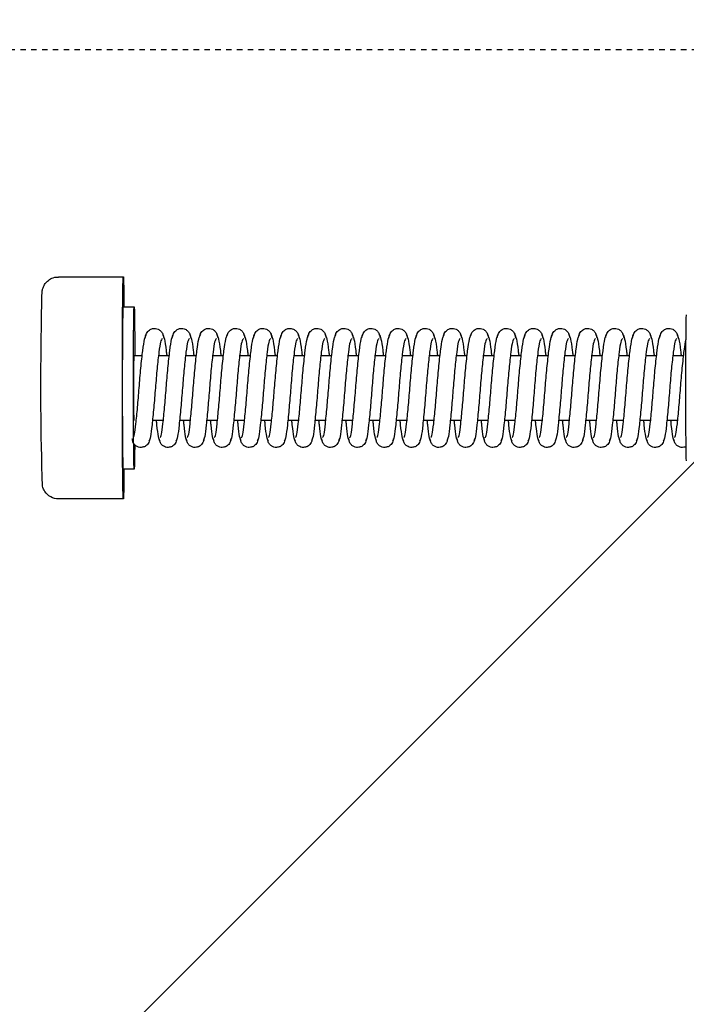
# Model space of a CAD drawing. Header units: centimetres. Extents: x 25511 to 42070, y 833 to 13367.
# Tile 40 of 59: x 29928 to 29940, y 5620 to 5638. Entities that reach past the tile are written whole.
import ezdxf

# ---------------------------------------------------------------- set-up
doc = ezdxf.new("R2010")
doc.units = ezdxf.units.CM
doc.header["$LTSCALE"] = 0.1
doc.linetypes.add('DASHED2', pattern=[9.525, 6.35, -3.175])
doc.layers.add('A_Sufity - Opis', color=253, linetype='Continuous', lineweight=13)
doc.layers.add('CKDRZWI_', color=253, linetype='Continuous')

# ---------------------------------------------------------------- blocks, each defined once
blk = doc.blocks.new('A$7E8719B1CAF')
at = {"color": 7, "linetype": 'Continuous', "lineweight": -3}
for p, q in [((3462.36, -3966.5), (3450.36, -3966.5)), ((3464.36, -3972), (3462.36, -3972)), ((3469.74, -3981), (3467.74, -3981)), ((3474.74, -3981), (3472.74, -3981)), ((3479.74, -3981), (3477.74, -3981)), ((3484.74, -3981), (3482.74, -3981)), ((3489.74, -3981), (3487.74, -3981)), ((3494.74, -3981), (3492.74, -3981)), ((3499.74, -3981), (3497.74, -3981)), ((3504.74, -3981), (3502.74, -3981)), ((3509.74, -3981), (3507.74, -3981)), ((3514.74, -3981), (3512.74, -3981)), ((3519.74, -3981), (3517.74, -3981)), ((3524.74, -3981), (3522.74, -3981)), ((3529.74, -3981), (3527.74, -3981)), ((3534.74, -3981), (3532.74, -3981)), ((3539.74, -3981), (3537.74, -3981)), ((3544.74, -3981), (3542.74, -3981)), ((3549.74, -3981), (3547.74, -3981)), ((3554.74, -3981), (3552.74, -3981)), ((3559.74, -3981), (3557.74, -3981)), ((3564.74, -3981), (3562.74, -3981)), ((3464.36, -3993), (3465.85, -3993)), ((3468.86, -3993), (3470.85, -3993)), ((3473.86, -3993), (3475.85, -3993)), ((3478.86, -3993), (3480.85, -3993)), ((3483.86, -3993), (3485.85, -3993)), ((3488.86, -3993), (3490.85, -3993)), ((3493.86, -3993), (3495.85, -3993)), ((3498.86, -3993), (3500.85, -3993)), ((3503.86, -3993), (3505.85, -3993)), ((3508.86, -3993), (3510.85, -3993)), ((3513.86, -3993), (3515.85, -3993)), ((3518.86, -3993), (3520.85, -3993)), ((3523.86, -3993), (3525.85, -3993)), ((3528.86, -3993), (3530.85, -3993)), ((3533.86, -3993), (3535.85, -3993)), ((3538.86, -3993), (3540.85, -3993)), ((3543.85, -3993), (3545.85, -3993)), ((3548.85, -3993), (3550.85, -3993)), ((3553.85, -3993), (3555.85, -3993)), ((3558.85, -3993), (3560.85, -3993)), ((3563.85, -3993), (3565.85, -3993)), ((3462.36, -4002), (3464.36, -4002)), ((3450.36, -4007.5), (3462.36, -4007.5))]:
    blk.add_line(p, q, dxfattribs=at)
at = {"color": 7, "linetype": 'DASHED2', "lineweight": -3}
blk.add_line((711.34, -4049.5), (3936.61, -4049.5), dxfattribs=at)
at = {"color": 7, "linetype": 'Continuous', "lineweight": -3}
for centre, radius, start, end in [((3450.35, -3969.45), 2.95, 89.7584, 147.3836), ((4007.76, -3987.13), 560.62, 178.1291, 181.119), ((3449.89, -3969.33), 2.5, 143.8565, 168.4507)]:
    blk.add_arc(centre, radius, start, end, dxfattribs=at)
for centre, major_axis, start_param, end_param in [((3462.36, -3987), (0, 20.5), 0, 3.891566), ((3462.36, -3987), (0, 20.5), 5.533212, 6.283185), ((3464.36, -3987), (0, -15), 2.355686, 6.283185), ((3462.36, -3987), (0, -15), 3.141593, 6.283185), ((3566.36, -3987), (0, 13.5), 0, 3.141593), ((3464.36, -3987), (0, 6), 0, 3.141593), ((3464.36, -3987), (0, -15), 0, 1.159279)]:
    blk.add_ellipse(centre, major_axis=major_axis, ratio=0.008727, start_param=start_param, end_param=end_param, dxfattribs=at)
for points, knots in [([(3467.23, -3977.61), (3467.21, -3977.43), (3467.17, -3977.14), (3466.96, -3976.72), (3466.69, -3976.41), (3466.31, -3976.14), (3465.86, -3976), (3465.41, -3975.99), (3464.92, -3976.13), (3464.45, -3976.46), (3464.09, -3976.99), (3464.03, -3977.38), (3464, -3977.61)], [0, 0, 0, 0, 0.086425, 0.169271, 0.246442, 0.317082, 0.439261, 0.54445, 0.653629, 0.769075, 0.886733, 1, 1, 1, 1]), ([(3472.23, -3977.61), (3472.21, -3977.43), (3472.17, -3977.14), (3471.96, -3976.72), (3471.69, -3976.41), (3471.31, -3976.14), (3470.86, -3976), (3470.41, -3975.99), (3469.92, -3976.13), (3469.45, -3976.46), (3469.09, -3976.99), (3469.03, -3977.38), (3469, -3977.61)], [0, 0, 0, 0, 0.086425, 0.169271, 0.246442, 0.317082, 0.439261, 0.54445, 0.653629, 0.769075, 0.886733, 1, 1, 1, 1]), ([(3477.23, -3977.61), (3477.21, -3977.43), (3477.17, -3977.14), (3476.96, -3976.72), (3476.69, -3976.41), (3476.31, -3976.14), (3475.86, -3976), (3475.41, -3975.99), (3474.92, -3976.13), (3474.45, -3976.46), (3474.09, -3976.99), (3474.03, -3977.38), (3474, -3977.61)], [0, 0, 0, 0, 0.086425, 0.169271, 0.246442, 0.317082, 0.439261, 0.54445, 0.653629, 0.769075, 0.886733, 1, 1, 1, 1]), ([(3482.23, -3977.61), (3482.21, -3977.43), (3482.17, -3977.14), (3481.96, -3976.72), (3481.69, -3976.41), (3481.31, -3976.14), (3480.86, -3976), (3480.41, -3975.99), (3479.92, -3976.13), (3479.45, -3976.46), (3479.09, -3976.99), (3479.03, -3977.38), (3479, -3977.61)], [0, 0, 0, 0, 0.086425, 0.169271, 0.246442, 0.317082, 0.439261, 0.54445, 0.653629, 0.769075, 0.886733, 1, 1, 1, 1]), ([(3487.23, -3977.61), (3487.21, -3977.43), (3487.17, -3977.14), (3486.96, -3976.72), (3486.69, -3976.41), (3486.31, -3976.14), (3485.86, -3976), (3485.4, -3975.99), (3484.92, -3976.13), (3484.45, -3976.46), (3484.09, -3976.99), (3484.03, -3977.38), (3484, -3977.61)], [0, 0, 0, 0, 0.086425, 0.169271, 0.246442, 0.317082, 0.439261, 0.54445, 0.653629, 0.769075, 0.886733, 1, 1, 1, 1]), ([(3492.23, -3977.61), (3492.21, -3977.43), (3492.17, -3977.14), (3491.96, -3976.72), (3491.69, -3976.41), (3491.31, -3976.14), (3490.86, -3976), (3490.4, -3975.99), (3489.92, -3976.13), (3489.45, -3976.46), (3489.09, -3976.99), (3489.03, -3977.38), (3489, -3977.61)], [0, 0, 0, 0, 0.086425, 0.169271, 0.246442, 0.317082, 0.439261, 0.54445, 0.653629, 0.769075, 0.886733, 1, 1, 1, 1]), ([(3497.22, -3977.61), (3497.21, -3977.43), (3497.17, -3977.14), (3496.96, -3976.72), (3496.69, -3976.41), (3496.31, -3976.14), (3495.86, -3976), (3495.4, -3975.99), (3494.92, -3976.13), (3494.45, -3976.46), (3494.09, -3976.99), (3494.03, -3977.38), (3494, -3977.61)], [0, 0, 0, 0, 0.086425, 0.169271, 0.246442, 0.317082, 0.439261, 0.54445, 0.653629, 0.769075, 0.886733, 1, 1, 1, 1]), ([(3502.22, -3977.61), (3502.21, -3977.43), (3502.17, -3977.14), (3501.96, -3976.72), (3501.68, -3976.41), (3501.31, -3976.14), (3500.86, -3976), (3500.4, -3975.99), (3499.92, -3976.13), (3499.45, -3976.46), (3499.09, -3976.99), (3499.03, -3977.38), (3499, -3977.61)], [0, 0, 0, 0, 0.086425, 0.169271, 0.246442, 0.317082, 0.439261, 0.54445, 0.653629, 0.769075, 0.886733, 1, 1, 1, 1]), ([(3507.22, -3977.61), (3507.2, -3977.43), (3507.17, -3977.14), (3506.96, -3976.72), (3506.68, -3976.41), (3506.31, -3976.14), (3505.86, -3976), (3505.4, -3975.99), (3504.92, -3976.13), (3504.45, -3976.46), (3504.09, -3976.99), (3504.03, -3977.38), (3504, -3977.61)], [0, 0, 0, 0, 0.086425, 0.169271, 0.246442, 0.317082, 0.439261, 0.54445, 0.653629, 0.769075, 0.886733, 1, 1, 1, 1]), ([(3512.22, -3977.61), (3512.2, -3977.43), (3512.17, -3977.14), (3511.95, -3976.72), (3511.68, -3976.41), (3511.31, -3976.14), (3510.86, -3976), (3510.4, -3975.99), (3509.92, -3976.13), (3509.45, -3976.46), (3509.09, -3976.99), (3509.03, -3977.38), (3509, -3977.61)], [0, 0, 0, 0, 0.086425, 0.169271, 0.246442, 0.317082, 0.439261, 0.54445, 0.653629, 0.769075, 0.886733, 1, 1, 1, 1]), ([(3517.22, -3977.61), (3517.2, -3977.43), (3517.17, -3977.14), (3516.95, -3976.72), (3516.68, -3976.41), (3516.31, -3976.14), (3515.86, -3976), (3515.4, -3975.99), (3514.92, -3976.13), (3514.45, -3976.46), (3514.09, -3976.99), (3514.03, -3977.38), (3514, -3977.61)], [0, 0, 0, 0, 0.086425, 0.169271, 0.246442, 0.317082, 0.439261, 0.54445, 0.653629, 0.769075, 0.886733, 1, 1, 1, 1]), ([(3522.22, -3977.61), (3522.2, -3977.43), (3522.17, -3977.14), (3521.95, -3976.72), (3521.68, -3976.41), (3521.31, -3976.14), (3520.86, -3976), (3520.4, -3975.99), (3519.92, -3976.13), (3519.45, -3976.46), (3519.09, -3976.99), (3519.03, -3977.38), (3519, -3977.61)], [0, 0, 0, 0, 0.086425, 0.169271, 0.246442, 0.317082, 0.439261, 0.54445, 0.653629, 0.769075, 0.886733, 1, 1, 1, 1]), ([(3527.22, -3977.61), (3527.2, -3977.43), (3527.17, -3977.14), (3526.95, -3976.72), (3526.68, -3976.41), (3526.31, -3976.14), (3525.86, -3976), (3525.4, -3975.99), (3524.92, -3976.13), (3524.45, -3976.46), (3524.09, -3976.99), (3524.03, -3977.38), (3524, -3977.61)], [0, 0, 0, 0, 0.086425, 0.169271, 0.246442, 0.317082, 0.439261, 0.54445, 0.653629, 0.769075, 0.886733, 1, 1, 1, 1]), ([(3532.22, -3977.61), (3532.2, -3977.43), (3532.17, -3977.14), (3531.95, -3976.72), (3531.68, -3976.41), (3531.31, -3976.14), (3530.86, -3976), (3530.4, -3975.99), (3529.92, -3976.13), (3529.45, -3976.46), (3529.09, -3976.99), (3529.03, -3977.38), (3529, -3977.61)], [0, 0, 0, 0, 0.086425, 0.169271, 0.246442, 0.317082, 0.439261, 0.54445, 0.653629, 0.769075, 0.886733, 1, 1, 1, 1]), ([(3537.22, -3977.61), (3537.2, -3977.43), (3537.17, -3977.14), (3536.95, -3976.72), (3536.68, -3976.41), (3536.31, -3976.14), (3535.86, -3976), (3535.4, -3975.99), (3534.92, -3976.13), (3534.45, -3976.46), (3534.09, -3976.99), (3534.03, -3977.38), (3534, -3977.61)], [0, 0, 0, 0, 0.086425, 0.169271, 0.246442, 0.317082, 0.439261, 0.54445, 0.653629, 0.769075, 0.886733, 1, 1, 1, 1]), ([(3542.22, -3977.61), (3542.2, -3977.43), (3542.17, -3977.14), (3541.95, -3976.72), (3541.68, -3976.41), (3541.31, -3976.14), (3540.86, -3976), (3540.4, -3975.99), (3539.91, -3976.13), (3539.45, -3976.46), (3539.09, -3976.99), (3539.03, -3977.38), (3538.99, -3977.61)], [0, 0, 0, 0, 0.086425, 0.169271, 0.246442, 0.317082, 0.439261, 0.54445, 0.653629, 0.769075, 0.886733, 1, 1, 1, 1]), ([(3547.22, -3977.61), (3547.2, -3977.43), (3547.17, -3977.14), (3546.95, -3976.72), (3546.68, -3976.41), (3546.31, -3976.14), (3545.86, -3976), (3545.4, -3975.99), (3544.91, -3976.13), (3544.45, -3976.46), (3544.09, -3976.99), (3544.03, -3977.38), (3543.99, -3977.61)], [0, 0, 0, 0, 0.086425, 0.169271, 0.246442, 0.317082, 0.439261, 0.54445, 0.653629, 0.769075, 0.886733, 1, 1, 1, 1]), ([(3552.22, -3977.61), (3552.2, -3977.43), (3552.17, -3977.14), (3551.95, -3976.72), (3551.68, -3976.41), (3551.31, -3976.14), (3550.86, -3976), (3550.4, -3975.99), (3549.91, -3976.13), (3549.45, -3976.46), (3549.09, -3976.99), (3549.03, -3977.38), (3548.99, -3977.61)], [0, 0, 0, 0, 0.086425, 0.169271, 0.246442, 0.317082, 0.439261, 0.54445, 0.653629, 0.769075, 0.886733, 1, 1, 1, 1]), ([(3557.22, -3977.61), (3557.2, -3977.43), (3557.17, -3977.14), (3556.95, -3976.72), (3556.68, -3976.41), (3556.31, -3976.14), (3555.86, -3976), (3555.4, -3975.99), (3554.91, -3976.13), (3554.45, -3976.46), (3554.09, -3976.99), (3554.03, -3977.38), (3553.99, -3977.61)], [0, 0, 0, 0, 0.086425, 0.169271, 0.246442, 0.317082, 0.439261, 0.54445, 0.653629, 0.769075, 0.886733, 1, 1, 1, 1]), ([(3562.22, -3977.61), (3562.2, -3977.43), (3562.16, -3977.14), (3561.95, -3976.72), (3561.68, -3976.41), (3561.31, -3976.14), (3560.86, -3976), (3560.4, -3975.99), (3559.91, -3976.13), (3559.45, -3976.46), (3559.09, -3976.99), (3559.03, -3977.38), (3558.99, -3977.61)], [0, 0, 0, 0, 0.086425, 0.169271, 0.246442, 0.317082, 0.439261, 0.54445, 0.653629, 0.769075, 0.886733, 1, 1, 1, 1]), ([(3566.29, -3976.16), (3566.14, -3976.09), (3565.83, -3976), (3565.4, -3975.99), (3564.91, -3976.13), (3564.45, -3976.46), (3564.09, -3976.99), (3564.03, -3977.38), (3563.99, -3977.61)], [0.336226, 0.336226, 0.336226, 0.336226, 0.4392613, 0.5444495, 0.653629, 0.769075, 0.886733, 1, 1, 1, 1]), ([(3464.15, -3977.84), (3464.25, -3977.94), (3464.43, -3978.19), (3464.67, -3980.25), (3464.99, -3983.3), (3465.28, -3987.01), (3465.59, -3990.78), (3465.95, -3994), (3466.28, -3996.32), (3466.52, -3996.68), (3466.65, -3996.85)], [0.0013946, 0.0013946, 0.0013946, 0.0013946, 0.1222493, 0.2417539, 0.36738, 0.4908979, 0.6155517, 0.7446685, 0.8697433, 1, 1, 1, 1]), ([(3469.56, -3996.1), (3469.44, -3995.99), (3469.22, -3995.75), (3468.93, -3993.7), (3468.58, -3990.68), (3468.28, -3986.99), (3467.98, -3983.24), (3467.65, -3980.04), (3467.39, -3977.73), (3467.19, -3977.38), (3467.08, -3977.21)], [0, 0, 0, 0, 0.122155, 0.241584, 0.367155, 0.490646, 0.615304, 0.744463, 0.869617, 1, 1, 1, 1]), ([(3469.14, -3977.21), (3469.03, -3977.37), (3468.84, -3977.73), (3468.64, -3979.44), (3468.51, -3980.65), (3468.48, -3980.91)], [0, 0, 0, 0, 0.2555428, 0.5011123, 0.5662176, 0.5662176, 0.5662176, 0.5662176]), ([(3469.15, -3977.84), (3469.25, -3977.94), (3469.43, -3978.19), (3469.67, -3980.25), (3469.98, -3983.3), (3470.28, -3987.01), (3470.59, -3990.78), (3470.95, -3994), (3471.28, -3996.32), (3471.52, -3996.68), (3471.65, -3996.85)], [0.0013946, 0.0013946, 0.0013946, 0.0013946, 0.1222493, 0.2417539, 0.36738, 0.4908979, 0.6155517, 0.7446685, 0.8697433, 1, 1, 1, 1]), ([(3474.56, -3996.1), (3474.44, -3995.99), (3474.22, -3995.75), (3473.93, -3993.7), (3473.58, -3990.68), (3473.28, -3986.99), (3472.98, -3983.24), (3472.65, -3980.04), (3472.39, -3977.73), (3472.19, -3977.38), (3472.08, -3977.21)], [0, 0, 0, 0, 0.122155, 0.241584, 0.367155, 0.490646, 0.615304, 0.744463, 0.869617, 1, 1, 1, 1]), ([(3474.14, -3977.21), (3474.03, -3977.37), (3473.84, -3977.73), (3473.64, -3979.44), (3473.51, -3980.65), (3473.48, -3980.91)], [0, 0, 0, 0, 0.2555428, 0.5011123, 0.5662176, 0.5662176, 0.5662176, 0.5662176]), ([(3474.15, -3977.84), (3474.25, -3977.94), (3474.43, -3978.19), (3474.67, -3980.25), (3474.98, -3983.3), (3475.28, -3987.01), (3475.59, -3990.78), (3475.95, -3994), (3476.28, -3996.32), (3476.52, -3996.68), (3476.65, -3996.85)], [0.0013946, 0.0013946, 0.0013946, 0.0013946, 0.1222493, 0.2417539, 0.36738, 0.4908979, 0.6155517, 0.7446685, 0.8697433, 1, 1, 1, 1]), ([(3479.56, -3996.1), (3479.44, -3995.99), (3479.22, -3995.75), (3478.93, -3993.7), (3478.58, -3990.68), (3478.28, -3986.99), (3477.98, -3983.24), (3477.65, -3980.04), (3477.39, -3977.73), (3477.19, -3977.38), (3477.08, -3977.21)], [0, 0, 0, 0, 0.122155, 0.241584, 0.367155, 0.490646, 0.615304, 0.744463, 0.869617, 1, 1, 1, 1]), ([(3479.14, -3977.21), (3479.03, -3977.37), (3478.84, -3977.73), (3478.64, -3979.44), (3478.51, -3980.65), (3478.48, -3980.91)], [0, 0, 0, 0, 0.2555428, 0.5011123, 0.5662176, 0.5662176, 0.5662176, 0.5662176]), ([(3479.15, -3977.84), (3479.25, -3977.94), (3479.43, -3978.19), (3479.67, -3980.25), (3479.98, -3983.3), (3480.28, -3987.01), (3480.59, -3990.78), (3480.95, -3994), (3481.28, -3996.32), (3481.52, -3996.68), (3481.65, -3996.85)], [0.0013946, 0.0013946, 0.0013946, 0.0013946, 0.1222493, 0.2417539, 0.36738, 0.4908979, 0.6155517, 0.7446685, 0.8697433, 1, 1, 1, 1]), ([(3484.56, -3996.1), (3484.43, -3995.99), (3484.22, -3995.75), (3483.92, -3993.7), (3483.58, -3990.68), (3483.28, -3986.99), (3482.98, -3983.24), (3482.65, -3980.04), (3482.39, -3977.73), (3482.19, -3977.38), (3482.08, -3977.21)], [0, 0, 0, 0, 0.122155, 0.241584, 0.367155, 0.490646, 0.615304, 0.744463, 0.869617, 1, 1, 1, 1]), ([(3484.14, -3977.21), (3484.03, -3977.37), (3483.84, -3977.73), (3483.64, -3979.44), (3483.51, -3980.65), (3483.48, -3980.91)], [0, 0, 0, 0, 0.2555428, 0.5011123, 0.5662176, 0.5662176, 0.5662176, 0.5662176]), ([(3484.15, -3977.84), (3484.25, -3977.94), (3484.43, -3978.19), (3484.67, -3980.25), (3484.98, -3983.3), (3485.28, -3987.01), (3485.59, -3990.78), (3485.95, -3994), (3486.28, -3996.32), (3486.52, -3996.68), (3486.65, -3996.85)], [0.0013946, 0.0013946, 0.0013946, 0.0013946, 0.1222493, 0.2417539, 0.36738, 0.4908979, 0.6155517, 0.7446685, 0.8697433, 1, 1, 1, 1]), ([(3489.56, -3996.1), (3489.43, -3995.99), (3489.22, -3995.75), (3488.92, -3993.7), (3488.58, -3990.68), (3488.28, -3986.99), (3487.98, -3983.24), (3487.65, -3980.04), (3487.39, -3977.73), (3487.19, -3977.38), (3487.08, -3977.21)], [0, 0, 0, 0, 0.122155, 0.241584, 0.367155, 0.490646, 0.615304, 0.744463, 0.869617, 1, 1, 1, 1]), ([(3489.14, -3977.21), (3489.03, -3977.37), (3488.84, -3977.73), (3488.64, -3979.44), (3488.51, -3980.65), (3488.48, -3980.91)], [0, 0, 0, 0, 0.2555428, 0.5011123, 0.5662176, 0.5662176, 0.5662176, 0.5662176]), ([(3489.15, -3977.84), (3489.25, -3977.94), (3489.43, -3978.19), (3489.67, -3980.25), (3489.98, -3983.3), (3490.28, -3987.01), (3490.59, -3990.78), (3490.95, -3994), (3491.28, -3996.32), (3491.52, -3996.68), (3491.65, -3996.85)], [0.0013946, 0.0013946, 0.0013946, 0.0013946, 0.1222493, 0.2417539, 0.36738, 0.4908979, 0.6155517, 0.7446685, 0.8697433, 1, 1, 1, 1]), ([(3494.56, -3996.1), (3494.43, -3995.99), (3494.22, -3995.75), (3493.92, -3993.7), (3493.58, -3990.68), (3493.27, -3986.99), (3492.98, -3983.24), (3492.65, -3980.04), (3492.39, -3977.73), (3492.19, -3977.38), (3492.08, -3977.21)], [0, 0, 0, 0, 0.122155, 0.241584, 0.367155, 0.490646, 0.615304, 0.744463, 0.869617, 1, 1, 1, 1]), ([(3494.14, -3977.21), (3494.03, -3977.37), (3493.84, -3977.73), (3493.64, -3979.44), (3493.51, -3980.65), (3493.48, -3980.91)], [0, 0, 0, 0, 0.2555428, 0.5011123, 0.5662176, 0.5662176, 0.5662176, 0.5662176]), ([(3494.15, -3977.84), (3494.25, -3977.94), (3494.43, -3978.19), (3494.67, -3980.25), (3494.98, -3983.3), (3495.28, -3987.01), (3495.59, -3990.78), (3495.95, -3994), (3496.28, -3996.32), (3496.52, -3996.68), (3496.65, -3996.85)], [0.0013946, 0.0013946, 0.0013946, 0.0013946, 0.1222493, 0.2417539, 0.36738, 0.4908979, 0.6155517, 0.7446685, 0.8697433, 1, 1, 1, 1]), ([(3499.56, -3996.1), (3499.43, -3995.99), (3499.22, -3995.75), (3498.92, -3993.7), (3498.58, -3990.68), (3498.27, -3986.99), (3497.98, -3983.24), (3497.65, -3980.04), (3497.39, -3977.73), (3497.19, -3977.38), (3497.08, -3977.21)], [0, 0, 0, 0, 0.122155, 0.241584, 0.367155, 0.490646, 0.615304, 0.744463, 0.869617, 1, 1, 1, 1]), ([(3499.14, -3977.21), (3499.03, -3977.37), (3498.84, -3977.73), (3498.64, -3979.44), (3498.51, -3980.65), (3498.48, -3980.91)], [0, 0, 0, 0, 0.2555428, 0.5011123, 0.5662176, 0.5662176, 0.5662176, 0.5662176]), ([(3499.15, -3977.84), (3499.25, -3977.94), (3499.43, -3978.19), (3499.67, -3980.25), (3499.98, -3983.3), (3500.28, -3987.01), (3500.59, -3990.78), (3500.95, -3994), (3501.28, -3996.32), (3501.52, -3996.68), (3501.65, -3996.85)], [0.0013946, 0.0013946, 0.0013946, 0.0013946, 0.1222493, 0.2417539, 0.36738, 0.4908979, 0.6155517, 0.7446685, 0.8697433, 1, 1, 1, 1]), ([(3504.56, -3996.1), (3504.43, -3995.99), (3504.22, -3995.75), (3503.92, -3993.7), (3503.58, -3990.68), (3503.27, -3986.99), (3502.98, -3983.24), (3502.65, -3980.04), (3502.39, -3977.73), (3502.19, -3977.38), (3502.08, -3977.21)], [0, 0, 0, 0, 0.122155, 0.241584, 0.367155, 0.490646, 0.615304, 0.744463, 0.869617, 1, 1, 1, 1]), ([(3504.14, -3977.21), (3504.03, -3977.37), (3503.84, -3977.73), (3503.64, -3979.44), (3503.51, -3980.65), (3503.48, -3980.91)], [0, 0, 0, 0, 0.2555428, 0.5011123, 0.5662176, 0.5662176, 0.5662176, 0.5662176]), ([(3504.15, -3977.84), (3504.25, -3977.94), (3504.42, -3978.19), (3504.67, -3980.25), (3504.98, -3983.3), (3505.28, -3987.01), (3505.59, -3990.78), (3505.95, -3994), (3506.28, -3996.32), (3506.52, -3996.68), (3506.65, -3996.85)], [0.0013946, 0.0013946, 0.0013946, 0.0013946, 0.1222493, 0.2417539, 0.36738, 0.4908979, 0.6155517, 0.7446685, 0.8697433, 1, 1, 1, 1]), ([(3509.55, -3996.1), (3509.43, -3995.99), (3509.22, -3995.75), (3508.92, -3993.7), (3508.58, -3990.68), (3508.27, -3986.99), (3507.98, -3983.24), (3507.65, -3980.04), (3507.39, -3977.73), (3507.19, -3977.38), (3507.08, -3977.21)], [0, 0, 0, 0, 0.122155, 0.241584, 0.367155, 0.490646, 0.615304, 0.744463, 0.869617, 1, 1, 1, 1]), ([(3509.14, -3977.21), (3509.03, -3977.37), (3508.84, -3977.73), (3508.64, -3979.44), (3508.51, -3980.65), (3508.48, -3980.91)], [0, 0, 0, 0, 0.2555428, 0.5011123, 0.5662176, 0.5662176, 0.5662176, 0.5662176]), ([(3509.15, -3977.84), (3509.25, -3977.94), (3509.42, -3978.19), (3509.67, -3980.25), (3509.98, -3983.3), (3510.28, -3987.01), (3510.59, -3990.78), (3510.95, -3994), (3511.28, -3996.32), (3511.52, -3996.68), (3511.65, -3996.85)], [0.0013946, 0.0013946, 0.0013946, 0.0013946, 0.1222493, 0.2417539, 0.36738, 0.4908979, 0.6155517, 0.7446685, 0.8697433, 1, 1, 1, 1]), ([(3514.55, -3996.1), (3514.43, -3995.99), (3514.22, -3995.75), (3513.92, -3993.7), (3513.58, -3990.68), (3513.27, -3986.99), (3512.98, -3983.24), (3512.65, -3980.04), (3512.39, -3977.73), (3512.19, -3977.38), (3512.08, -3977.21)], [0, 0, 0, 0, 0.122155, 0.241584, 0.367155, 0.490646, 0.615304, 0.744463, 0.869617, 1, 1, 1, 1]), ([(3514.14, -3977.21), (3514.03, -3977.37), (3513.84, -3977.73), (3513.64, -3979.44), (3513.51, -3980.65), (3513.48, -3980.91)], [0, 0, 0, 0, 0.2555428, 0.5011123, 0.5662176, 0.5662176, 0.5662176, 0.5662176]), ([(3514.15, -3977.84), (3514.25, -3977.94), (3514.42, -3978.19), (3514.67, -3980.25), (3514.98, -3983.3), (3515.28, -3987.01), (3515.59, -3990.78), (3515.95, -3994), (3516.28, -3996.32), (3516.52, -3996.68), (3516.65, -3996.85)], [0.0013946, 0.0013946, 0.0013946, 0.0013946, 0.1222493, 0.2417539, 0.36738, 0.4908979, 0.6155517, 0.7446685, 0.8697433, 1, 1, 1, 1]), ([(3519.55, -3996.1), (3519.43, -3995.99), (3519.22, -3995.75), (3518.92, -3993.7), (3518.58, -3990.68), (3518.27, -3986.99), (3517.98, -3983.24), (3517.65, -3980.04), (3517.38, -3977.73), (3517.19, -3977.38), (3517.08, -3977.21)], [0, 0, 0, 0, 0.122155, 0.241584, 0.367155, 0.490646, 0.615304, 0.744463, 0.869617, 1, 1, 1, 1]), ([(3519.14, -3977.21), (3519.03, -3977.37), (3518.84, -3977.73), (3518.64, -3979.44), (3518.51, -3980.65), (3518.48, -3980.91)], [0, 0, 0, 0, 0.2555428, 0.5011123, 0.5662176, 0.5662176, 0.5662176, 0.5662176]), ([(3519.15, -3977.84), (3519.25, -3977.94), (3519.42, -3978.19), (3519.67, -3980.25), (3519.98, -3983.3), (3520.28, -3987.01), (3520.59, -3990.78), (3520.95, -3994), (3521.28, -3996.32), (3521.52, -3996.68), (3521.65, -3996.85)], [0.0013946, 0.0013946, 0.0013946, 0.0013946, 0.1222493, 0.2417539, 0.36738, 0.4908979, 0.6155517, 0.7446685, 0.8697433, 1, 1, 1, 1]), ([(3524.55, -3996.1), (3524.43, -3995.99), (3524.22, -3995.75), (3523.92, -3993.7), (3523.58, -3990.68), (3523.27, -3986.99), (3522.98, -3983.24), (3522.65, -3980.04), (3522.38, -3977.73), (3522.19, -3977.38), (3522.08, -3977.21)], [0, 0, 0, 0, 0.122155, 0.241584, 0.367155, 0.490646, 0.615304, 0.744463, 0.869617, 1, 1, 1, 1]), ([(3524.14, -3977.21), (3524.03, -3977.37), (3523.84, -3977.73), (3523.64, -3979.44), (3523.51, -3980.65), (3523.48, -3980.91)], [0, 0, 0, 0, 0.2555428, 0.5011123, 0.5662176, 0.5662176, 0.5662176, 0.5662176]), ([(3524.15, -3977.84), (3524.25, -3977.94), (3524.42, -3978.19), (3524.67, -3980.25), (3524.98, -3983.3), (3525.27, -3987.01), (3525.59, -3990.78), (3525.95, -3994), (3526.28, -3996.32), (3526.52, -3996.68), (3526.65, -3996.85)], [0.0013946, 0.0013946, 0.0013946, 0.0013946, 0.1222493, 0.2417539, 0.36738, 0.4908979, 0.6155517, 0.7446685, 0.8697433, 1, 1, 1, 1]), ([(3529.55, -3996.1), (3529.43, -3995.99), (3529.22, -3995.75), (3528.92, -3993.7), (3528.58, -3990.68), (3528.27, -3986.99), (3527.98, -3983.24), (3527.65, -3980.04), (3527.38, -3977.73), (3527.19, -3977.38), (3527.08, -3977.21)], [0, 0, 0, 0, 0.122155, 0.241584, 0.367155, 0.490646, 0.615304, 0.744463, 0.869617, 1, 1, 1, 1]), ([(3529.14, -3977.21), (3529.03, -3977.37), (3528.84, -3977.73), (3528.64, -3979.44), (3528.51, -3980.65), (3528.48, -3980.91)], [0, 0, 0, 0, 0.2555428, 0.5011123, 0.5662176, 0.5662176, 0.5662176, 0.5662176]), ([(3529.15, -3977.84), (3529.25, -3977.94), (3529.42, -3978.19), (3529.67, -3980.25), (3529.98, -3983.3), (3530.27, -3987.01), (3530.59, -3990.78), (3530.95, -3994), (3531.28, -3996.32), (3531.51, -3996.68), (3531.65, -3996.85)], [0.0013946, 0.0013946, 0.0013946, 0.0013946, 0.1222493, 0.2417539, 0.36738, 0.4908979, 0.6155517, 0.7446685, 0.8697433, 1, 1, 1, 1]), ([(3534.55, -3996.1), (3534.43, -3995.99), (3534.22, -3995.75), (3533.92, -3993.7), (3533.58, -3990.68), (3533.27, -3986.99), (3532.98, -3983.24), (3532.65, -3980.04), (3532.38, -3977.73), (3532.19, -3977.38), (3532.08, -3977.21)], [0, 0, 0, 0, 0.122155, 0.241584, 0.367155, 0.490646, 0.615304, 0.744463, 0.869617, 1, 1, 1, 1]), ([(3534.14, -3977.21), (3534.03, -3977.37), (3533.84, -3977.73), (3533.64, -3979.44), (3533.51, -3980.65), (3533.48, -3980.91)], [0, 0, 0, 0, 0.2555428, 0.5011123, 0.5662176, 0.5662176, 0.5662176, 0.5662176]), ([(3534.15, -3977.84), (3534.25, -3977.94), (3534.42, -3978.19), (3534.67, -3980.25), (3534.98, -3983.3), (3535.27, -3987.01), (3535.59, -3990.78), (3535.95, -3994), (3536.28, -3996.32), (3536.51, -3996.68), (3536.65, -3996.85)], [0.0013946, 0.0013946, 0.0013946, 0.0013946, 0.1222493, 0.2417539, 0.36738, 0.4908979, 0.6155517, 0.7446685, 0.8697433, 1, 1, 1, 1]), ([(3539.55, -3996.1), (3539.43, -3995.99), (3539.22, -3995.75), (3538.92, -3993.7), (3538.58, -3990.68), (3538.27, -3986.99), (3537.98, -3983.24), (3537.65, -3980.04), (3537.38, -3977.73), (3537.19, -3977.38), (3537.08, -3977.21)], [0, 0, 0, 0, 0.122155, 0.241584, 0.367155, 0.490646, 0.615304, 0.744463, 0.869617, 1, 1, 1, 1]), ([(3539.14, -3977.21), (3539.03, -3977.37), (3538.84, -3977.73), (3538.64, -3979.44), (3538.51, -3980.65), (3538.48, -3980.91)], [0, 0, 0, 0, 0.2555428, 0.5011123, 0.5662176, 0.5662176, 0.5662176, 0.5662176]), ([(3539.15, -3977.84), (3539.25, -3977.94), (3539.42, -3978.19), (3539.67, -3980.25), (3539.98, -3983.3), (3540.27, -3987.01), (3540.59, -3990.78), (3540.95, -3994), (3541.28, -3996.32), (3541.51, -3996.68), (3541.65, -3996.85)], [0.0013946, 0.0013946, 0.0013946, 0.0013946, 0.1222493, 0.2417539, 0.36738, 0.4908979, 0.6155517, 0.7446685, 0.8697433, 1, 1, 1, 1]), ([(3544.55, -3996.1), (3544.43, -3995.99), (3544.22, -3995.75), (3543.92, -3993.7), (3543.58, -3990.68), (3543.27, -3986.99), (3542.98, -3983.24), (3542.65, -3980.04), (3542.38, -3977.73), (3542.19, -3977.38), (3542.08, -3977.21)], [0, 0, 0, 0, 0.122155, 0.241584, 0.367155, 0.490646, 0.615304, 0.744463, 0.869617, 1, 1, 1, 1]), ([(3544.14, -3977.21), (3544.03, -3977.37), (3543.84, -3977.73), (3543.64, -3979.44), (3543.51, -3980.65), (3543.48, -3980.91)], [0, 0, 0, 0, 0.2555428, 0.5011123, 0.5662176, 0.5662176, 0.5662176, 0.5662176]), ([(3544.15, -3977.84), (3544.25, -3977.94), (3544.42, -3978.19), (3544.67, -3980.25), (3544.98, -3983.3), (3545.27, -3987.01), (3545.59, -3990.78), (3545.95, -3994), (3546.28, -3996.32), (3546.51, -3996.68), (3546.65, -3996.85)], [0.0013946, 0.0013946, 0.0013946, 0.0013946, 0.1222493, 0.2417539, 0.36738, 0.4908979, 0.6155517, 0.7446685, 0.8697433, 1, 1, 1, 1]), ([(3549.55, -3996.1), (3549.43, -3995.99), (3549.22, -3995.75), (3548.92, -3993.7), (3548.58, -3990.68), (3548.27, -3986.99), (3547.98, -3983.24), (3547.65, -3980.04), (3547.38, -3977.73), (3547.19, -3977.38), (3547.08, -3977.21)], [0, 0, 0, 0, 0.122155, 0.241584, 0.367155, 0.490646, 0.615304, 0.744463, 0.869617, 1, 1, 1, 1]), ([(3549.14, -3977.21), (3549.03, -3977.37), (3548.84, -3977.73), (3548.64, -3979.44), (3548.51, -3980.65), (3548.48, -3980.91)], [0, 0, 0, 0, 0.2555428, 0.5011123, 0.5662176, 0.5662176, 0.5662176, 0.5662176]), ([(3549.15, -3977.84), (3549.25, -3977.94), (3549.42, -3978.19), (3549.67, -3980.25), (3549.98, -3983.3), (3550.27, -3987.01), (3550.59, -3990.78), (3550.95, -3994), (3551.28, -3996.32), (3551.51, -3996.68), (3551.65, -3996.85)], [0.0013946, 0.0013946, 0.0013946, 0.0013946, 0.1222493, 0.2417539, 0.36738, 0.4908979, 0.6155517, 0.7446685, 0.8697433, 1, 1, 1, 1]), ([(3554.55, -3996.1), (3554.43, -3995.99), (3554.22, -3995.75), (3553.92, -3993.7), (3553.58, -3990.68), (3553.27, -3986.99), (3552.98, -3983.24), (3552.65, -3980.04), (3552.38, -3977.73), (3552.19, -3977.38), (3552.08, -3977.21)], [0, 0, 0, 0, 0.122155, 0.241584, 0.367155, 0.490646, 0.615304, 0.744463, 0.869617, 1, 1, 1, 1]), ([(3554.14, -3977.21), (3554.03, -3977.37), (3553.83, -3977.73), (3553.64, -3979.44), (3553.51, -3980.65), (3553.48, -3980.91)], [0, 0, 0, 0, 0.2555428, 0.5011123, 0.5662176, 0.5662176, 0.5662176, 0.5662176]), ([(3554.15, -3977.84), (3554.25, -3977.94), (3554.42, -3978.19), (3554.67, -3980.25), (3554.98, -3983.3), (3555.27, -3987.01), (3555.58, -3990.78), (3555.95, -3994), (3556.28, -3996.32), (3556.51, -3996.68), (3556.65, -3996.85)], [0.0013946, 0.0013946, 0.0013946, 0.0013946, 0.1222493, 0.2417539, 0.36738, 0.4908979, 0.6155517, 0.7446685, 0.8697433, 1, 1, 1, 1]), ([(3559.55, -3996.1), (3559.43, -3995.99), (3559.22, -3995.75), (3558.92, -3993.7), (3558.57, -3990.68), (3558.27, -3986.99), (3557.98, -3983.24), (3557.65, -3980.04), (3557.38, -3977.73), (3557.19, -3977.38), (3557.08, -3977.21)], [0, 0, 0, 0, 0.122155, 0.241584, 0.367155, 0.490646, 0.615304, 0.744463, 0.869617, 1, 1, 1, 1]), ([(3559.14, -3977.21), (3559.03, -3977.37), (3558.83, -3977.73), (3558.63, -3979.44), (3558.51, -3980.65), (3558.48, -3980.91)], [0, 0, 0, 0, 0.2555428, 0.5011123, 0.5662176, 0.5662176, 0.5662176, 0.5662176]), ([(3559.15, -3977.84), (3559.25, -3977.94), (3559.42, -3978.19), (3559.67, -3980.25), (3559.98, -3983.3), (3560.27, -3987.01), (3560.58, -3990.78), (3560.95, -3994), (3561.28, -3996.32), (3561.51, -3996.68), (3561.65, -3996.85)], [0.0013946, 0.0013946, 0.0013946, 0.0013946, 0.1222493, 0.2417539, 0.36738, 0.4908979, 0.6155517, 0.7446685, 0.8697433, 1, 1, 1, 1]), ([(3564.55, -3996.1), (3564.43, -3995.99), (3564.22, -3995.75), (3563.92, -3993.7), (3563.57, -3990.68), (3563.27, -3986.99), (3562.98, -3983.24), (3562.65, -3980.04), (3562.38, -3977.73), (3562.19, -3977.38), (3562.08, -3977.21)], [0, 0, 0, 0, 0.122155, 0.241584, 0.367155, 0.490646, 0.615304, 0.744463, 0.869617, 1, 1, 1, 1]), ([(3564.14, -3977.21), (3564.03, -3977.37), (3563.83, -3977.73), (3563.63, -3979.44), (3563.51, -3980.65), (3563.48, -3980.91)], [0, 0, 0, 0, 0.2555428, 0.5011123, 0.5662176, 0.5662176, 0.5662176, 0.5662176]), ([(3564.15, -3977.84), (3564.25, -3977.94), (3564.42, -3978.19), (3564.67, -3980.25), (3564.98, -3983.3), (3565.27, -3987.01), (3565.58, -3990.78), (3565.95, -3994), (3566.17, -3995.57), (3566.29, -3996.05), (3566.29, -3996.07)], [0.0013946, 0.0013946, 0.0013946, 0.0013946, 0.1222493, 0.2417539, 0.36738, 0.4908979, 0.6155517, 0.7446685, 0.8697433, 0.8756747, 0.8756747, 0.8756747, 0.8756747]), ([(3469.57, -3996.85), (3469.71, -3996.68), (3469.94, -3996.32), (3470.19, -3994.59), (3470.34, -3993.37), (3470.37, -3993.09)], [0, 0, 0, 0, 0.2557867, 0.5014413, 0.5685538, 0.5685538, 0.5685538, 0.5685538]), ([(3474.57, -3996.85), (3474.71, -3996.68), (3474.94, -3996.32), (3475.19, -3994.59), (3475.34, -3993.37), (3475.37, -3993.09)], [0, 0, 0, 0, 0.2557867, 0.5014413, 0.5685538, 0.5685538, 0.5685538, 0.5685538]), ([(3479.57, -3996.85), (3479.71, -3996.68), (3479.94, -3996.32), (3480.19, -3994.59), (3480.34, -3993.37), (3480.37, -3993.09)], [0, 0, 0, 0, 0.2557867, 0.5014413, 0.5685538, 0.5685538, 0.5685538, 0.5685538]), ([(3484.57, -3996.85), (3484.71, -3996.68), (3484.94, -3996.32), (3485.19, -3994.59), (3485.34, -3993.37), (3485.37, -3993.09)], [0, 0, 0, 0, 0.2557867, 0.5014413, 0.5685538, 0.5685538, 0.5685538, 0.5685538]), ([(3489.57, -3996.85), (3489.71, -3996.68), (3489.94, -3996.32), (3490.19, -3994.59), (3490.34, -3993.37), (3490.37, -3993.09)], [0, 0, 0, 0, 0.2557867, 0.5014413, 0.5685538, 0.5685538, 0.5685538, 0.5685538]), ([(3494.57, -3996.85), (3494.71, -3996.68), (3494.94, -3996.32), (3495.19, -3994.59), (3495.34, -3993.37), (3495.37, -3993.09)], [0, 0, 0, 0, 0.2557867, 0.5014413, 0.5685538, 0.5685538, 0.5685538, 0.5685538]), ([(3499.57, -3996.85), (3499.71, -3996.68), (3499.94, -3996.32), (3500.19, -3994.59), (3500.34, -3993.37), (3500.37, -3993.09)], [0, 0, 0, 0, 0.2557867, 0.5014413, 0.5685538, 0.5685538, 0.5685538, 0.5685538]), ([(3504.57, -3996.85), (3504.7, -3996.68), (3504.94, -3996.32), (3505.19, -3994.59), (3505.34, -3993.37), (3505.37, -3993.09)], [0, 0, 0, 0, 0.2557867, 0.5014413, 0.5685538, 0.5685538, 0.5685538, 0.5685538]), ([(3509.57, -3996.85), (3509.7, -3996.68), (3509.94, -3996.32), (3510.19, -3994.59), (3510.34, -3993.37), (3510.37, -3993.09)], [0, 0, 0, 0, 0.2557867, 0.5014413, 0.5685538, 0.5685538, 0.5685538, 0.5685538]), ([(3514.57, -3996.85), (3514.7, -3996.68), (3514.94, -3996.32), (3515.19, -3994.59), (3515.34, -3993.37), (3515.37, -3993.09)], [0, 0, 0, 0, 0.2557867, 0.5014413, 0.5685538, 0.5685538, 0.5685538, 0.5685538]), ([(3519.57, -3996.85), (3519.7, -3996.68), (3519.94, -3996.32), (3520.19, -3994.59), (3520.33, -3993.37), (3520.37, -3993.09)], [0, 0, 0, 0, 0.2557867, 0.5014413, 0.5685538, 0.5685538, 0.5685538, 0.5685538]), ([(3524.57, -3996.85), (3524.7, -3996.68), (3524.94, -3996.32), (3525.19, -3994.59), (3525.33, -3993.37), (3525.37, -3993.09)], [0, 0, 0, 0, 0.2557867, 0.5014413, 0.5685538, 0.5685538, 0.5685538, 0.5685538]), ([(3529.57, -3996.85), (3529.7, -3996.68), (3529.94, -3996.32), (3530.19, -3994.59), (3530.33, -3993.37), (3530.37, -3993.09)], [0, 0, 0, 0, 0.2557867, 0.5014413, 0.5685538, 0.5685538, 0.5685538, 0.5685538]), ([(3534.57, -3996.85), (3534.7, -3996.68), (3534.94, -3996.32), (3535.19, -3994.59), (3535.33, -3993.37), (3535.37, -3993.09)], [0, 0, 0, 0, 0.2557867, 0.5014413, 0.5685538, 0.5685538, 0.5685538, 0.5685538]), ([(3539.57, -3996.85), (3539.7, -3996.68), (3539.94, -3996.32), (3540.19, -3994.59), (3540.33, -3993.37), (3540.37, -3993.09)], [0, 0, 0, 0, 0.2557867, 0.5014413, 0.5685538, 0.5685538, 0.5685538, 0.5685538]), ([(3544.57, -3996.85), (3544.7, -3996.68), (3544.94, -3996.32), (3545.19, -3994.59), (3545.33, -3993.37), (3545.37, -3993.09)], [0, 0, 0, 0, 0.2557867, 0.5014413, 0.5685538, 0.5685538, 0.5685538, 0.5685538]), ([(3549.57, -3996.85), (3549.7, -3996.68), (3549.94, -3996.32), (3550.19, -3994.59), (3550.33, -3993.37), (3550.37, -3993.09)], [0, 0, 0, 0, 0.2557867, 0.5014413, 0.5685538, 0.5685538, 0.5685538, 0.5685538]), ([(3554.57, -3996.85), (3554.7, -3996.68), (3554.94, -3996.32), (3555.19, -3994.59), (3555.33, -3993.37), (3555.37, -3993.09)], [0, 0, 0, 0, 0.2557867, 0.5014413, 0.5685538, 0.5685538, 0.5685538, 0.5685538]), ([(3559.57, -3996.85), (3559.7, -3996.68), (3559.94, -3996.32), (3560.19, -3994.59), (3560.33, -3993.37), (3560.37, -3993.09)], [0, 0, 0, 0, 0.2557867, 0.5014413, 0.5685538, 0.5685538, 0.5685538, 0.5685538]), ([(3564.57, -3996.85), (3564.7, -3996.68), (3564.94, -3996.32), (3565.19, -3994.59), (3565.33, -3993.37), (3565.37, -3993.09)], [0, 0, 0, 0, 0.2557867, 0.5014413, 0.5685538, 0.5685538, 0.5685538, 0.5685538]), ([(3466.44, -3996.34), (3466.47, -3996.52), (3466.51, -3996.83), (3466.73, -3997.25), (3467.01, -3997.57), (3467.39, -3997.85), (3467.86, -3998), (3468.32, -3998.01), (3468.82, -3997.87), (3469.3, -3997.52), (3469.68, -3996.98), (3469.74, -3996.57), (3469.78, -3996.34)], [0, 0, 0, 0, 0.083969, 0.165034, 0.241251, 0.311794, 0.436063, 0.545112, 0.656655, 0.772485, 0.888906, 1, 1, 1, 1]), ([(3471.44, -3996.34), (3471.47, -3996.52), (3471.51, -3996.83), (3471.73, -3997.25), (3472.01, -3997.57), (3472.39, -3997.85), (3472.86, -3998), (3473.32, -3998.01), (3473.82, -3997.87), (3474.3, -3997.52), (3474.68, -3996.98), (3474.74, -3996.57), (3474.78, -3996.34)], [0, 0, 0, 0, 0.083969, 0.165034, 0.241251, 0.311794, 0.436063, 0.545112, 0.656655, 0.772485, 0.888906, 1, 1, 1, 1]), ([(3476.44, -3996.34), (3476.47, -3996.52), (3476.51, -3996.83), (3476.73, -3997.25), (3477.01, -3997.57), (3477.39, -3997.85), (3477.86, -3998), (3478.32, -3998.01), (3478.82, -3997.87), (3479.3, -3997.52), (3479.67, -3996.98), (3479.74, -3996.57), (3479.78, -3996.34)], [0, 0, 0, 0, 0.083969, 0.165034, 0.241251, 0.311794, 0.436063, 0.545112, 0.656655, 0.772485, 0.888906, 1, 1, 1, 1]), ([(3481.44, -3996.34), (3481.47, -3996.52), (3481.51, -3996.83), (3481.73, -3997.25), (3482.01, -3997.57), (3482.39, -3997.85), (3482.86, -3998), (3483.32, -3998.01), (3483.82, -3997.87), (3484.3, -3997.52), (3484.67, -3996.98), (3484.74, -3996.57), (3484.78, -3996.34)], [0, 0, 0, 0, 0.083969, 0.165034, 0.241251, 0.311794, 0.436063, 0.545112, 0.656655, 0.772485, 0.888906, 1, 1, 1, 1]), ([(3486.44, -3996.34), (3486.47, -3996.52), (3486.51, -3996.83), (3486.73, -3997.25), (3487.01, -3997.57), (3487.39, -3997.85), (3487.86, -3998), (3488.32, -3998.01), (3488.82, -3997.87), (3489.3, -3997.52), (3489.67, -3996.98), (3489.74, -3996.57), (3489.78, -3996.34)], [0, 0, 0, 0, 0.083969, 0.165034, 0.241251, 0.311794, 0.436063, 0.545112, 0.656655, 0.772485, 0.888906, 1, 1, 1, 1]), ([(3491.44, -3996.34), (3491.47, -3996.52), (3491.51, -3996.83), (3491.73, -3997.25), (3492.01, -3997.57), (3492.39, -3997.85), (3492.86, -3998), (3493.32, -3998.01), (3493.82, -3997.87), (3494.3, -3997.52), (3494.67, -3996.98), (3494.74, -3996.57), (3494.78, -3996.34)], [0, 0, 0, 0, 0.083969, 0.165034, 0.241251, 0.311794, 0.436063, 0.545112, 0.656655, 0.772485, 0.888906, 1, 1, 1, 1]), ([(3496.44, -3996.34), (3496.47, -3996.52), (3496.51, -3996.83), (3496.73, -3997.25), (3497.01, -3997.57), (3497.39, -3997.85), (3497.86, -3998), (3498.32, -3998.01), (3498.82, -3997.87), (3499.3, -3997.52), (3499.67, -3996.98), (3499.74, -3996.57), (3499.78, -3996.34)], [0, 0, 0, 0, 0.083969, 0.165034, 0.241251, 0.311794, 0.436063, 0.545112, 0.656655, 0.772485, 0.888906, 1, 1, 1, 1]), ([(3501.44, -3996.34), (3501.47, -3996.52), (3501.51, -3996.83), (3501.73, -3997.25), (3502, -3997.57), (3502.39, -3997.85), (3502.86, -3998), (3503.32, -3998.01), (3503.82, -3997.87), (3504.3, -3997.52), (3504.67, -3996.98), (3504.74, -3996.57), (3504.78, -3996.34)], [0, 0, 0, 0, 0.083969, 0.165034, 0.241251, 0.311794, 0.436063, 0.545112, 0.656655, 0.772485, 0.888906, 1, 1, 1, 1]), ([(3506.44, -3996.34), (3506.47, -3996.52), (3506.51, -3996.83), (3506.73, -3997.25), (3507, -3997.57), (3507.39, -3997.85), (3507.86, -3998), (3508.32, -3998.01), (3508.82, -3997.87), (3509.3, -3997.52), (3509.67, -3996.98), (3509.74, -3996.57), (3509.78, -3996.34)], [0, 0, 0, 0, 0.083969, 0.165034, 0.241251, 0.311794, 0.436063, 0.545112, 0.656655, 0.772485, 0.888906, 1, 1, 1, 1]), ([(3511.44, -3996.34), (3511.47, -3996.52), (3511.51, -3996.83), (3511.73, -3997.25), (3512, -3997.57), (3512.39, -3997.85), (3512.86, -3998), (3513.32, -3998.01), (3513.82, -3997.87), (3514.3, -3997.52), (3514.67, -3996.98), (3514.74, -3996.57), (3514.78, -3996.34)], [0, 0, 0, 0, 0.083969, 0.165034, 0.241251, 0.311794, 0.436063, 0.545112, 0.656655, 0.772485, 0.888906, 1, 1, 1, 1]), ([(3516.44, -3996.34), (3516.46, -3996.52), (3516.51, -3996.83), (3516.73, -3997.25), (3517, -3997.57), (3517.39, -3997.85), (3517.86, -3998), (3518.32, -3998.01), (3518.82, -3997.87), (3519.3, -3997.52), (3519.67, -3996.98), (3519.74, -3996.57), (3519.78, -3996.34)], [0, 0, 0, 0, 0.083969, 0.165034, 0.241251, 0.311794, 0.436063, 0.545112, 0.656655, 0.772485, 0.888906, 1, 1, 1, 1]), ([(3521.44, -3996.34), (3521.46, -3996.52), (3521.51, -3996.83), (3521.73, -3997.25), (3522, -3997.57), (3522.39, -3997.85), (3522.86, -3998), (3523.32, -3998.01), (3523.82, -3997.87), (3524.3, -3997.52), (3524.67, -3996.98), (3524.74, -3996.57), (3524.78, -3996.34)], [0, 0, 0, 0, 0.083969, 0.165034, 0.241251, 0.311794, 0.436063, 0.545112, 0.656655, 0.772485, 0.888906, 1, 1, 1, 1]), ([(3526.44, -3996.34), (3526.46, -3996.52), (3526.51, -3996.83), (3526.73, -3997.25), (3527, -3997.57), (3527.39, -3997.85), (3527.86, -3998), (3528.32, -3998.01), (3528.82, -3997.87), (3529.3, -3997.52), (3529.67, -3996.98), (3529.74, -3996.57), (3529.78, -3996.34)], [0, 0, 0, 0, 0.083969, 0.165034, 0.241251, 0.311794, 0.436063, 0.545112, 0.656655, 0.772485, 0.888906, 1, 1, 1, 1]), ([(3531.44, -3996.34), (3531.46, -3996.52), (3531.51, -3996.83), (3531.73, -3997.25), (3532, -3997.57), (3532.39, -3997.85), (3532.86, -3998), (3533.32, -3998.01), (3533.82, -3997.87), (3534.3, -3997.52), (3534.67, -3996.98), (3534.74, -3996.57), (3534.78, -3996.34)], [0, 0, 0, 0, 0.083969, 0.165034, 0.241251, 0.311794, 0.436063, 0.545112, 0.656655, 0.772485, 0.888906, 1, 1, 1, 1]), ([(3536.44, -3996.34), (3536.46, -3996.52), (3536.51, -3996.83), (3536.73, -3997.25), (3537, -3997.57), (3537.39, -3997.85), (3537.86, -3998), (3538.32, -3998.01), (3538.82, -3997.87), (3539.3, -3997.52), (3539.67, -3996.98), (3539.74, -3996.57), (3539.78, -3996.34)], [0, 0, 0, 0, 0.083969, 0.165034, 0.241251, 0.311794, 0.436063, 0.545112, 0.656655, 0.772485, 0.888906, 1, 1, 1, 1]), ([(3541.44, -3996.34), (3541.46, -3996.52), (3541.51, -3996.83), (3541.73, -3997.25), (3542, -3997.57), (3542.39, -3997.85), (3542.86, -3998), (3543.32, -3998.01), (3543.82, -3997.87), (3544.3, -3997.52), (3544.67, -3996.98), (3544.74, -3996.57), (3544.78, -3996.34)], [0, 0, 0, 0, 0.083969, 0.165034, 0.241251, 0.311794, 0.436063, 0.545112, 0.656655, 0.772485, 0.888906, 1, 1, 1, 1]), ([(3546.44, -3996.34), (3546.46, -3996.52), (3546.51, -3996.83), (3546.73, -3997.25), (3547, -3997.57), (3547.39, -3997.85), (3547.86, -3998), (3548.32, -3998.01), (3548.82, -3997.87), (3549.3, -3997.52), (3549.67, -3996.98), (3549.74, -3996.57), (3549.78, -3996.34)], [0, 0, 0, 0, 0.083969, 0.165034, 0.241251, 0.311794, 0.436063, 0.545112, 0.656655, 0.772485, 0.888906, 1, 1, 1, 1]), ([(3551.44, -3996.34), (3551.46, -3996.52), (3551.51, -3996.83), (3551.73, -3997.25), (3552, -3997.57), (3552.39, -3997.85), (3552.86, -3998), (3553.32, -3998.01), (3553.82, -3997.87), (3554.3, -3997.52), (3554.67, -3996.98), (3554.74, -3996.57), (3554.78, -3996.34)], [0, 0, 0, 0, 0.083969, 0.165034, 0.241251, 0.311794, 0.436063, 0.545112, 0.656655, 0.772485, 0.888906, 1, 1, 1, 1]), ([(3556.44, -3996.34), (3556.46, -3996.52), (3556.51, -3996.83), (3556.72, -3997.25), (3557, -3997.57), (3557.39, -3997.85), (3557.86, -3998), (3558.32, -3998.01), (3558.82, -3997.87), (3559.3, -3997.52), (3559.67, -3996.98), (3559.74, -3996.57), (3559.78, -3996.34)], [0, 0, 0, 0, 0.083969, 0.165034, 0.241251, 0.311794, 0.436063, 0.545112, 0.656655, 0.772485, 0.888906, 1, 1, 1, 1]), ([(3561.44, -3996.34), (3561.46, -3996.52), (3561.51, -3996.83), (3561.72, -3997.25), (3562, -3997.57), (3562.39, -3997.85), (3562.86, -3998), (3563.32, -3998.01), (3563.82, -3997.87), (3564.3, -3997.52), (3564.67, -3996.98), (3564.74, -3996.57), (3564.78, -3996.34)], [0, 0, 0, 0, 0.083969, 0.165034, 0.241251, 0.311794, 0.436063, 0.545112, 0.656655, 0.772485, 0.888906, 1, 1, 1, 1]), ([(3447.25, -3998.08), (3447.26, -3999.7), (3447.28, -4002.58), (3447.34, -4004.22), (3447.35, -4004.69), (3447.41, -4005.06), (3447.5, -4005.44), (3447.72, -4005.99), (3448.19, -4006.63), (3448.93, -4007.19), (3449.74, -4007.51), (3450.21, -4007.47), (3450.37, -4007.45)], [0, 0, 0, 0, 0.32021, 0.672067, 0.754446, 0.776417, 0.797092, 0.830588, 0.870889, 0.921317, 0.977212, 1, 1, 1, 1])]:
    blk.add_open_spline(points, degree=3, knots=knots, dxfattribs=at)

msp = doc.modelspace()

# ---------------------------------------------------------------- hatches: boundary and pattern name
at = {"layer": 'A_Sufity - Opis'}
h = msp.add_hatch(dxfattribs=at)
h.set_pattern_fill('GR_GENERAL', color=256, scale=15)
h.set_pattern_definition([(45, (0, 0), (-21.213203, 21.213203), [])])
h.paths.add_polyline_path([(29603.234, 5714.104), (31730.236, 5724.076), (31730.236, 5160.111), (30722.051, 5160.111), (30722.14, 5150.111), (29616.644, 5150.104), (29616.644, 5211.354), (29603.236, 5211.354)])

# ---------------------------------------------------------------- block references
at = {"layer": 'CKDRZWI_', "xscale": -0.1, "yscale": 0.1, "zscale": 0.1, "rotation": 180}
msp.add_blockref('A$7E8719B1CAF', (29583.236, 5232.354), dxfattribs=at)

doc.saveas('drawing.dxf')
